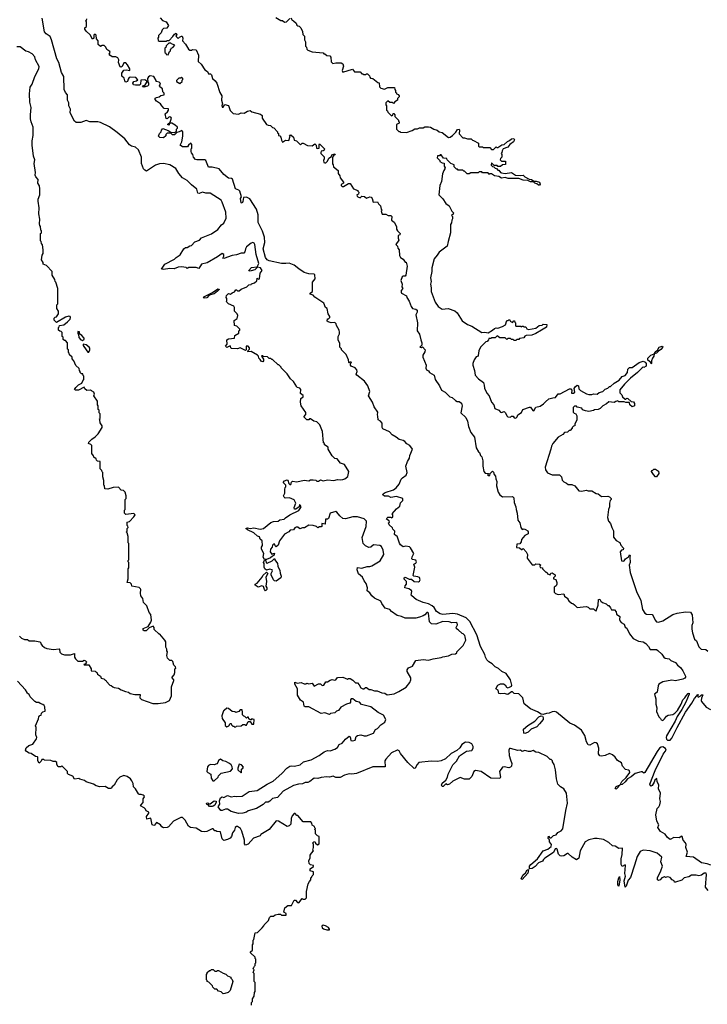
# Model space of a CAD drawing. Extents: x 2494106 to 2685573, y 758056 to 915185.
# Tile 102 of 256: x 2534588 to 2542218, y 873173 to 884099. Entities that reach past the tile are written whole.
import ezdxf

# ---------------------------------------------------------------- set-up
doc = ezdxf.new("R2010")
doc.units = 0

msp = doc.modelspace()

# ---------------------------------------------------------------- linework, layer by layer
at = {"layer": '0CON05XD'}
for points in [[(2537662, 880025), (2537628, 880085), (2537594, 880114), (2537555, 880170), (2537490, 880235), (2537490, 880245), (2537465, 880270), (2537455, 880270), (2537395, 880330), (2537385, 880330), (2537375, 880340), (2537355, 880340), (2537337, 880357), (2537295, 880360), (2537285, 880370), (2537275, 880370), (2537270, 880365), (2537292, 880332), (2537292, 880315), (2537285, 880302), (2537270, 880305), (2537258, 880328), (2537240, 880345), (2537238, 880365), (2537226, 880376), (2537155, 880418), (2537120, 880415), (2537122, 880428), (2537138, 880442), (2537137, 880457), (2537125, 880478), (2537100, 880475), (2537100, 880435), (2537095, 880430), (2537035, 880458), (2537005, 880448), (2536935, 880450), (2536925, 880480), (2536885, 880463), (2536872, 880475), (2536892, 880498), (2536888, 880545), (2536905, 880557), (2536970, 880565), (2536976, 880594), (2537018, 880622), (2537020, 880645), (2537030, 880655), (2537030, 880665), (2536998, 880698), (2536970, 880705), (2536968, 880762), (2537000, 880785), (2537007, 880817), (2537000, 880835), (2536972, 880865), (2536972, 880905), (2536965, 880920), (2536905, 880948), (2536888, 880965), (2536882, 880975), (2536888, 880985), (2536888, 881005), (2536880, 881015), (2536883, 881037), (2536905, 881060), (2536928, 881052), (2536945, 881070), (2536970, 881080), (2536985, 881100), (2536995, 881100), (2537005, 881090), (2537025, 881090), (2537045, 881108), (2537110, 881135), (2537132, 881158), (2537155, 881160), (2537162, 881168), (2537195, 881180), (2537218, 881202), (2537225, 881230), (2537235, 881220), (2537250, 881225), (2537258, 881285), (2537278, 881315), (2537261, 881345), (2537227, 881353), (2537196, 881324), (2537156, 881314), (2537135, 881310), (2537132, 881315), (2537159, 881351), (2537224, 881356), (2537243, 881395), (2537212, 881492), (2537197, 881605), (2537189, 881619), (2537177, 881627), (2537155, 881618), (2537105, 881578), (2537093, 881557), (2537088, 881522), (2537075, 881508), (2537045, 881507), (2536995, 881490), (2536945, 881482), (2536855, 881448), (2536843, 881453), (2536853, 881475), (2536852, 881495), (2536834, 881506), (2536782, 881468), (2536670, 881400), (2536604, 881386), (2536575, 881340), (2536545, 881350), (2536465, 881348), (2536445, 881340), (2536435, 881350), (2536385, 881357), (2536345, 881353), (2536304, 881336), (2536255, 881340), (2536185, 881327), (2536162, 881332), (2536200, 881385), (2536305, 881442), (2536325, 881462), (2536369, 881491), (2536408, 881555), (2536428, 881572), (2536445, 881572), (2536475, 881590), (2536495, 881592), (2536530, 881635), (2536585, 881652), (2536605, 881678), (2536715, 881722), (2536785, 881772), (2536827, 881823), (2536855, 881840), (2536879, 881895), (2536877, 881965), (2536836, 882076), (2536825, 882097), (2536703, 882173), (2536655, 882176), (2536615, 882186), (2536579, 882171), (2536566, 882175), (2536555, 882220), (2536494, 882265), (2536445, 882314), (2536395, 882344), (2536353, 882393), (2536319, 882449), (2536255, 882490), (2536184, 882504), (2536139, 882501), (2536094, 882486), (2536005, 882424), (2535995, 882420), (2535975, 882428), (2535961, 882445), (2535941, 882505), (2535939, 882575), (2535906, 882656), (2535875, 882684), (2535828, 882695), (2535805, 882710), (2535755, 882778), (2535669, 882849), (2535585, 882909), (2535485, 882959), (2535454, 882966), (2535365, 882967), (2535325, 882982), (2535265, 882960), (2535215, 882960), (2535198, 882975), (2535150, 883065), (2535153, 883105), (2535134, 883144), (2535132, 883175), (2535118, 883208), (2535118, 883265), (2535095, 883290), (2535082, 883325), (2535079, 883469), (2535053, 883515), (2535024, 883625), (2534999, 883665), (2534941, 883875), (2534925, 883912), (2534881, 883941), (2534864, 883964), (2534836, 884115)], [(2536148, 884118), (2536172, 884092), (2536212, 884075), (2536240, 884035), (2536220, 884005), (2536185, 884000), (2536170, 883985), (2536158, 883952), (2536130, 883925), (2536130, 883905), (2536120, 883895), (2536125, 883870), (2536135, 883860), (2536215, 883860), (2536225, 883870), (2536245, 883870), (2536288, 883912), (2536305, 883940), (2536325, 883950), (2536332, 883935), (2536320, 883915), (2536345, 883890), (2536360, 883905), (2536383, 883917), (2536390, 883915), (2536398, 883895), (2536393, 883863), (2536428, 883828), (2536462, 883772), (2536475, 883760), (2536495, 883760), (2536505, 883770), (2536548, 883765), (2536573, 883705), (2536568, 883635), (2536603, 883605), (2536644, 883544), (2536672, 883525), (2536685, 883500), (2536705, 883498), (2536715, 883488), (2536728, 883445), (2536759, 883419), (2536777, 883395), (2536808, 883292), (2536830, 883255), (2536828, 883205), (2536840, 883165), (2536830, 883145), (2536835, 883130), (2536845, 883130), (2536863, 883157), (2536905, 883146), (2536923, 883093), (2536958, 883058), (2537015, 883052), (2537045, 883067), (2537079, 883061), (2537115, 883083), (2537145, 883090), (2537165, 883078), (2537261, 883051), (2537280, 883035), (2537280, 883005), (2537325, 882938), (2537345, 882927), (2537370, 882925), (2537392, 882902), (2537408, 882898), (2537450, 882855), (2537450, 882845), (2537460, 882835), (2537460, 882815), (2537475, 882810), (2537487, 882797), (2537493, 882763), (2537505, 882740), (2537538, 882762), (2537575, 882760), (2537590, 882805), (2537582, 882818), (2537595, 882820), (2537626, 882796), (2537635, 882762), (2537660, 882755), (2537705, 882712), (2537722, 882728), (2537735, 882730), (2537783, 882703), (2537835, 882700), (2537865, 882720), (2537877, 882707), (2537882, 882675), (2537895, 882670), (2537910, 882675), (2537910, 882715), (2537915, 882720), (2537970, 882665), (2537968, 882652), (2537957, 882643), (2537935, 882640), (2537928, 882625), (2537930, 882615), (2537967, 882577), (2537968, 882555), (2537960, 882535), (2537964, 882514), (2537975, 882510), (2537985, 882510), (2538005, 882530), (2538017, 882563), (2538048, 882582), (2538052, 882598), (2538085, 882610), (2538090, 882605), (2538070, 882590), (2538058, 882572), (2538058, 882498), (2538067, 882487), (2538070, 882465), (2538122, 882425), (2538122, 882392), (2538140, 882365), (2538143, 882343), (2538180, 882295), (2538180, 882285), (2538155, 882270), (2538155, 882260), (2538165, 882250), (2538182, 882248), (2538235, 882280), (2538255, 882280), (2538292, 882222), (2538340, 882205), (2538340, 882195), (2538350, 882185), (2538348, 882162), (2538330, 882155), (2538332, 882142), (2538340, 882135), (2538365, 882122), (2538385, 882140), (2538415, 882138), (2538435, 882120), (2538475, 882133), (2538488, 882128), (2538500, 882115), (2538512, 882075), (2538558, 882078), (2538570, 882055), (2538590, 882035), (2538600, 881995), (2538610, 881985), (2538600, 881975), (2538612, 881942), (2538652, 881942), (2538678, 881928), (2538705, 881927), (2538717, 881915), (2538713, 881873), (2538743, 881853), (2538768, 881805), (2538770, 881775), (2538780, 881755), (2538810, 881725), (2538808, 881712), (2538795, 881710), (2538788, 881702), (2538788, 881675), (2538797, 881653), (2538763, 881603), (2538780, 881585), (2538783, 881563), (2538800, 881545), (2538803, 881483), (2538815, 881460), (2538843, 881443), (2538865, 881410), (2538878, 881408), (2538887, 881363), (2538872, 881265), (2538865, 881252), (2538845, 881253), (2538832, 881245), (2538817, 881205), (2538832, 881165), (2538830, 881135), (2538838, 881115), (2538822, 881095), (2538820, 881075), (2538824, 881064), (2538880, 881035), (2538883, 881015), (2538910, 880975), (2538933, 880915), (2538948, 880895), (2538985, 880888), (2538998, 880875), (2539000, 880855), (2538983, 880825), (2539003, 880735), (2538998, 880645), (2539025, 880610), (2539038, 880545), (2539052, 880515), (2539052, 880488), (2539030, 880465), (2539045, 880460), (2539058, 880468), (2539086, 880435), (2539084, 880415), (2539063, 880375), (2539062, 880355), (2539097, 880267), (2539093, 880233), (2539102, 880215), (2539123, 880203), (2539134, 880184), (2539188, 880155), (2539200, 880105), (2539248, 880035), (2539267, 879987), (2539310, 879965), (2539360, 879915), (2539388, 879908), (2539425, 879872), (2539444, 879864), (2539465, 879862), (2539489, 879845), (2539499, 879815), (2539482, 879735), (2539537, 879685), (2539557, 879645), (2539568, 879585), (2539595, 879520), (2539634, 879465), (2539655, 879350), (2539678, 879305), (2539690, 879295), (2539700, 879265), (2539718, 879248), (2539728, 879205), (2539728, 879145), (2539738, 879085), (2539755, 879068), (2539790, 879065), (2539788, 879052), (2539780, 879045), (2539785, 879040), (2539805, 879040), (2539810, 879065), (2539835, 879090), (2539845, 879080), (2539853, 879053), (2539867, 879035), (2539870, 879005), (2539884, 878975), (2539878, 878928), (2539896, 878856), (2539915, 878827), (2539945, 878804), (2540055, 878808), (2540073, 878795), (2540075, 878740), (2540094, 878695), (2540096, 878665), (2540110, 878625), (2540117, 878547), (2540139, 878515), (2540148, 878465), (2540165, 878442), (2540185, 878448), (2540202, 878442), (2540226, 878426), (2540232, 878415), (2540230, 878395), (2540194, 878376), (2540155, 878330), (2540152, 878305), (2540138, 878282), (2540105, 878280), (2540102, 878242), (2540135, 878240), (2540155, 878220), (2540165, 878220), (2540175, 878230), (2540210, 878195), (2540222, 878165), (2540218, 878125), (2540275, 878050), (2540305, 878050), (2540315, 878060), (2540357, 878057), (2540370, 878045), (2540360, 878035), (2540362, 878022), (2540388, 878018), (2540390, 878005), (2540425, 877970), (2540438, 877968), (2540445, 877950), (2540475, 877940), (2540482, 877958), (2540495, 877960), (2540529, 877939), (2540530, 877925), (2540510, 877905), (2540510, 877895), (2540536, 877886), (2540547, 877855), (2540547, 877835), (2540542, 877818), (2540518, 877802), (2540520, 877745), (2540533, 877733), (2540565, 877722), (2540625, 877730), (2540635, 877702), (2540670, 877675), (2540670, 877665), (2540681, 877651), (2540710, 877625), (2540725, 877622), (2540745, 877608), (2540775, 877578), (2540875, 877588), (2540895, 877580), (2540915, 877562), (2540955, 877562), (2540974, 877544), (2540985, 877540), (2541006, 877604), (2541010, 877665), (2541025, 877670), (2541037, 877647), (2541055, 877632), (2541097, 877617), (2541115, 877600), (2541125, 877600), (2541143, 877573), (2541155, 877550), (2541189, 877549), (2541205, 877530), (2541212, 877502), (2541248, 877475), (2541242, 877445), (2541250, 877425), (2541261, 877411), (2541295, 877390), (2541305, 877360), (2541327, 877347), (2541353, 877283), (2541395, 877233), (2541454, 877204), (2541505, 877194), (2541537, 877177), (2541567, 877145), (2541585, 877112), (2541655, 877110), (2541671, 877101), (2541715, 877058), (2541734, 877024), (2541750, 877015), (2541795, 877007), (2541815, 876988), (2541865, 876967), (2541887, 876935), (2541919, 876909), (2541948, 876875), (2541978, 876815), (2541978, 876805), (2541968, 876792), (2541945, 876781), (2541865, 876764), (2541825, 876770), (2541725, 876752), (2541682, 876725), (2541674, 876706), (2541662, 876638), (2541634, 876616), (2541647, 876563), (2541648, 876505), (2541658, 876465), (2541653, 876423), (2541680, 876365), (2541700, 876345), (2541705, 876330), (2541725, 876322), (2541745, 876340), (2541765, 876372), (2541785, 876382), (2541835, 876390), (2541856, 876404), (2541888, 876435), (2541929, 876505), (2541948, 876552), (2541970, 876575), (2541982, 876598), (2542005, 876623), (2542016, 876626), (2542016, 876616), (2541979, 876525), (2541937, 876445), (2541884, 876366), (2541861, 876315), (2541765, 876151), (2541761, 876135), (2541765, 876114), (2541775, 876105), (2541806, 876104), (2541825, 876125), (2541884, 876246), (2541977, 876415), (2542046, 876515), (2542075, 876568), (2542102, 876595), (2542105, 876607), (2542115, 876610), (2542117, 876603), (2542110, 876595), (2542115, 876582), (2542138, 876592), (2542155, 876606), (2542168, 876608), (2542155, 876572)], [(2537432, 884122), (2537485, 884092), (2537505, 884090), (2537525, 884072), (2537548, 884075), (2537585, 884112)], [(2537598, 884118), (2537610, 884095), (2537628, 884088), (2537655, 884060), (2537665, 884040), (2537675, 884030), (2537688, 884028), (2537708, 884008), (2537727, 883967), (2537730, 883935), (2537750, 883915), (2537750, 883875), (2537760, 883855), (2537760, 883805), (2537770, 883795), (2537773, 883773), (2537785, 883760), (2537835, 883742), (2537955, 883730), (2537962, 883722), (2537975, 883720), (2537995, 883700), (2538028, 883698), (2538040, 883685), (2538043, 883633), (2538063, 883613), (2538095, 883620), (2538155, 883620), (2538175, 883610), (2538182, 883585), (2538167, 883535), (2538175, 883518), (2538282, 883552), (2538305, 883520), (2538365, 883520), (2538385, 883500), (2538395, 883500), (2538405, 883490), (2538425, 883490), (2538435, 883500), (2538448, 883498), (2538468, 883478), (2538472, 883462), (2538482, 883452), (2538508, 883448), (2538562, 883402), (2538578, 883398), (2538580, 883355), (2538595, 883340), (2538635, 883328), (2538675, 883348), (2538748, 883348), (2538750, 883325), (2538760, 883315), (2538760, 883295), (2538768, 883288), (2538770, 883275), (2538788, 883268), (2538800, 883255), (2538798, 883242), (2538780, 883225), (2538780, 883205), (2538752, 883188), (2538735, 883170), (2538725, 883180), (2538695, 883180), (2538675, 883200), (2538650, 883175), (2538650, 883155), (2538660, 883145), (2538660, 883095), (2538668, 883088), (2538672, 883072), (2538715, 883032), (2538728, 883042), (2538732, 883058), (2538738, 883058), (2538750, 883045), (2538750, 883025), (2538790, 882985), (2538792, 882972), (2538800, 882965), (2538798, 882952), (2538770, 882935), (2538770, 882885), (2538795, 882860), (2538805, 882860), (2538815, 882850), (2538882, 882848), (2538942, 882868), (2538973, 882887), (2539002, 882888), (2539025, 882900), (2539065, 882900), (2539085, 882910), (2539125, 882912), (2539145, 882908), (2539184, 882884), (2539220, 882875), (2539243, 882853), (2539275, 882848), (2539345, 882792), (2539365, 882797), (2539390, 882815), (2539428, 882852), (2539445, 882879), (2539465, 882886), (2539469, 882875), (2539463, 882833), (2539505, 882790), (2539525, 882790), (2539558, 882778), (2539598, 882778), (2539612, 882762), (2539625, 882760), (2539678, 882728), (2539680, 882695), (2539685, 882690), (2539725, 882690), (2539735, 882680), (2539805, 882680), (2539825, 882660), (2539845, 882660), (2539875, 882690), (2539882, 882682), (2539895, 882680), (2539938, 882712), (2539965, 882713), (2540002, 882748), (2540025, 882758), (2540044, 882776), (2540071, 882781), (2540078, 882765), (2540066, 882744), (2540028, 882715), (2540004, 882686), (2539954, 882666), (2539942, 882645), (2539940, 882625), (2539930, 882615), (2539940, 882605), (2539940, 882575), (2539922, 882558), (2539920, 882545), (2539935, 882530), (2539978, 882528), (2539978, 882492), (2539945, 882490), (2539925, 882470), (2539895, 882470), (2539885, 882480), (2539852, 882482), (2539825, 882510), (2539820, 882485), (2539835, 882470), (2539848, 882468), (2539865, 882450), (2539878, 882448), (2539895, 882430), (2539905, 882430), (2539924, 882404), (2539935, 882398), (2539975, 882391), (2540045, 882402), (2540090, 882375), (2540140, 882370), (2540175, 882374), (2540195, 882354), (2540241, 882331), (2540268, 882325), (2540295, 882308), (2540318, 882308), (2540355, 882297), (2540362, 882275), (2540356, 882264), (2540345, 882264), (2540328, 882278), (2540305, 882284), (2540289, 882299), (2540255, 882299), (2540225, 882314), (2540175, 882317), (2540125, 882336), (2540008, 882338), (2539975, 882349), (2539935, 882342), (2539905, 882360), (2539855, 882366), (2539825, 882389), (2539805, 882390), (2539795, 882380), (2539785, 882400), (2539725, 882400), (2539715, 882410), (2539685, 882410), (2539675, 882400), (2539595, 882400), (2539575, 882390), (2539555, 882390), (2539525, 882420), (2539515, 882420), (2539505, 882430), (2539455, 882430), (2539445, 882440), (2539435, 882440), (2539410, 882465), (2539408, 882488), (2539372, 882502), (2539330, 882545), (2539328, 882558), (2539292, 882562), (2539265, 882600), (2539255, 882600), (2539245, 882590), (2539225, 882590), (2539220, 882565), (2539250, 882535), (2539250, 882525), (2539275, 882510), (2539298, 882508), (2539300, 882475), (2539308, 882455), (2539307, 882443), (2539293, 882427), (2539281, 882389), (2539268, 882305), (2539251, 882259), (2539240, 882155), (2539285, 882110), (2539315, 882060), (2539353, 882033), (2539383, 881973), (2539400, 881955), (2539398, 881942), (2539380, 881925), (2539390, 881915), (2539392, 881888), (2539382, 881875), (2539380, 881845), (2539370, 881825), (2539368, 881735), (2539343, 881637), (2539330, 881585), (2539242, 881518), (2539222, 881485), (2539187, 881445), (2539161, 881345), (2539161, 881305), (2539147, 881235), (2539154, 881195), (2539146, 881165), (2539154, 881124), (2539153, 881083), (2539199, 880965), (2539230, 880915), (2539275, 880888), (2539343, 880893), (2539415, 880868), (2539442, 880845), (2539497, 880757), (2539556, 880716), (2539605, 880698), (2539718, 880628), (2539748, 880632), (2539785, 880626), (2539835, 880654), (2539855, 880674), (2539875, 880679), (2539895, 880676), (2539945, 880696), (2539978, 880715), (2539995, 880760), (2540005, 880760), (2540015, 880770), (2540028, 880768), (2540030, 880755), (2540055, 880740), (2540072, 880758), (2540078, 880758), (2540082, 880742), (2540090, 880735), (2540090, 880705), (2540095, 880700), (2540145, 880700), (2540155, 880690), (2540162, 880698), (2540175, 880700), (2540185, 880690), (2540205, 880690), (2540215, 880670), (2540235, 880662), (2540315, 880678), (2540353, 880707), (2540385, 880710), (2540398, 880722), (2540438, 880718), (2540435, 880688), (2540378, 880655)], [(2541305, 875642), (2541275, 875614), (2541250, 875610), (2541215, 875568), (2541205, 875562), (2541197, 875567), (2541205, 875590), (2541250, 875610), (2541270, 875645), (2541319, 875691), (2541360, 875745), (2541354, 875764), (2541345, 875771), (2541310, 875780), (2541278, 875815), (2541265, 875852), (2541220, 875880), (2541196, 875915), (2541165, 875943), (2541134, 875956), (2541085, 875934), (2541045, 875927), (2541025, 875932), (2541012, 875952), (2541014, 876015), (2540999, 876065), (2540985, 876076), (2540965, 876079), (2540915, 876048), (2540895, 876052), (2540876, 876086), (2540859, 876155), (2540824, 876215), (2540745, 876271), (2540693, 876293), (2540545, 876415), (2540525, 876421), (2540495, 876419), (2540465, 876403), (2540435, 876401), (2540395, 876388), (2540375, 876393), (2540335, 876420), (2540255, 876453), (2540187, 876507), (2540173, 876575), (2540125, 876619), (2540075, 876623), (2540055, 876640), (2540045, 876640), (2540005, 876613), (2539965, 876624), (2539919, 876619), (2539904, 876624), (2539898, 876658), (2539872, 876675), (2539893, 876715), (2539925, 876729), (2539955, 876730), (2539975, 876717), (2539991, 876691), (2540005, 876686), (2540025, 876691), (2540045, 876704), (2540049, 876715), (2540035, 876774), (2539986, 876846), (2539938, 876868), (2539901, 876901), (2539865, 876919), (2539831, 876951), (2539795, 876973), (2539772, 876995), (2539757, 877025), (2539751, 877055), (2539703, 877145), (2539661, 877275), (2539582, 877422), (2539541, 877461), (2539445, 877504), (2539395, 877511), (2539285, 877499), (2539254, 877505), (2539215, 877534), (2539187, 877577), (2539165, 877596), (2539125, 877618), (2539065, 877631), (2538987, 877667), (2538938, 877705), (2538932, 877715), (2538940, 877755), (2538937, 877765), (2538905, 877784), (2538863, 877795), (2538864, 877816), (2538882, 877835), (2538882, 877845), (2538880, 877865), (2538855, 877890), (2538853, 877905), (2538865, 877912), (2538911, 877891), (2538935, 877892), (2538965, 877864), (2539015, 877862), (2539025, 877868), (2539032, 877885), (2539025, 877908), (2539005, 877917), (2538963, 877923), (2538953, 877933), (2538972, 878025), (2538963, 878057), (2538985, 878070), (2538993, 878085), (2538985, 878102), (2538948, 878108), (2538940, 878115), (2538943, 878137), (2538960, 878175), (2538925, 878240), (2538915, 878248), (2538873, 878257), (2538845, 878250), (2538815, 878272), (2538801, 878291), (2538778, 878368), (2538765, 878370), (2538748, 878385), (2538750, 878425), (2538730, 878445), (2538725, 878460), (2538688, 878495), (2538682, 878515), (2538690, 878525), (2538688, 878538), (2538660, 878555), (2538665, 878570), (2538675, 878578), (2538705, 878580), (2538715, 878570), (2538728, 878582), (2538730, 878605), (2538720, 878615), (2538768, 878672), (2538805, 878700), (2538813, 878737), (2538840, 878765), (2538840, 878785), (2538769, 878809), (2538707, 878797), (2538682, 878812), (2538635, 878812), (2538618, 878825), (2538622, 878838), (2538645, 878853), (2538735, 878884), (2538766, 878904), (2538800, 878945), (2538821, 878999), (2538835, 879017), (2538878, 879045), (2538888, 879075), (2538874, 879145), (2538891, 879195), (2538915, 879232), (2538919, 879265), (2538948, 879335), (2538918, 879375), (2538885, 879391), (2538860, 879420), (2538845, 879429), (2538799, 879439), (2538765, 879468), (2538721, 879491), (2538690, 879525), (2538618, 879558), (2538611, 879575), (2538612, 879622), (2538590, 879645), (2538565, 879660), (2538562, 879698), (2538557, 879715), (2538562, 879745), (2538520, 879805), (2538504, 879854), (2538460, 879925), (2538474, 879975), (2538453, 880035), (2538415, 880087), (2538328, 880155), (2538322, 880165), (2538332, 880195), (2538330, 880215), (2538310, 880235), (2538268, 880255), (2538260, 880265), (2538260, 880285), (2538270, 880295), (2538265, 880300), (2538255, 880300), (2538245, 880290), (2538240, 880295), (2538238, 880325), (2538212, 880385), (2538160, 880435), (2538158, 880448), (2538142, 880465), (2538140, 880505), (2538122, 880545), (2538123, 880585), (2538138, 880615), (2538137, 880633), (2538132, 880655), (2538102, 880705), (2538100, 880725), (2538085, 880738), (2538044, 880734), (2538010, 880745), (2538000, 880755), (2538002, 880778), (2538015, 880780), (2538030, 880795), (2538030, 880805), (2538010, 880835), (2538000, 880895), (2537982, 880905), (2537963, 880953), (2537862, 881022), (2537845, 881042), (2537810, 881055), (2537810, 881065), (2537837, 881083), (2537837, 881185), (2537866, 881224), (2537865, 881268), (2537855, 881276), (2537795, 881279), (2537745, 881294), (2537684, 881335), (2537635, 881377), (2537578, 881398), (2537542, 881395), (2537495, 881394), (2537358, 881425), (2537335, 881433), (2537315, 881460), (2537290, 881555), (2537309, 881625), (2537306, 881686), (2537283, 881753), (2537235, 881850), (2537234, 881935), (2537216, 881995), (2537142, 882112), (2537105, 882128), (2537073, 882127), (2537065, 882082), (2537055, 882062), (2537047, 882067), (2537040, 882115), (2537048, 882135), (2537030, 882195), (2537018, 882208), (2536984, 882224), (2536948, 882328), (2536937, 882337), (2536905, 882342), (2536855, 882382), (2536800, 882445), (2536724, 882464), (2536684, 882464), (2536655, 882538), (2536643, 882543), (2536555, 882543), (2536539, 882549), (2536518, 882575), (2536510, 882605), (2536493, 882623), (2536490, 882635), (2536490, 882665), (2536500, 882675), (2536500, 882715), (2536488, 882728), (2536460, 882705), (2536452, 882688), (2536395, 882690), (2536370, 882705), (2536387, 882743), (2536397, 882805), (2536398, 882855), (2536388, 882868), (2536357, 882853), (2536332, 882848), (2536305, 882820), (2536283, 882823), (2536265, 882840), (2536225, 882840), (2536210, 882825), (2536208, 882812), (2536185, 882790), (2536143, 882793), (2536130, 882805), (2536140, 882835), (2536157, 882853), (2536162, 882875), (2536175, 882890), (2536235, 882870), (2536265, 882850), (2536305, 882848), (2536328, 882862), (2536330, 882885), (2536340, 882895), (2536340, 882905), (2536315, 882930), (2536275, 882950), (2536250, 882950), (2536245, 882930), (2536230, 882935), (2536258, 882962), (2536272, 883005), (2536266, 883016), (2536245, 883022), (2536225, 883000), (2536213, 883003), (2536203, 883055), (2536230, 883075), (2536240, 883095), (2536240, 883110), (2536190, 883115), (2536164, 883144), (2536152, 883165), (2536108, 883195), (2536092, 883215), (2536093, 883227), (2536106, 883234), (2536136, 883244), (2536155, 883258), (2536190, 883265), (2536190, 883285), (2536175, 883300), (2536171, 883331), (2536144, 883354), (2536140, 883365), (2536150, 883385), (2536148, 883395), (2536135, 883407), (2536102, 883412), (2536102, 883425), (2536077, 883467), (2536035, 883477), (2536018, 883465), (2536008, 883445), (2536010, 883405), (2536018, 883395), (2536016, 883374), (2536005, 883360), (2535965, 883350), (2535952, 883355), (2535962, 883368), (2535975, 883370), (2536000, 883405), (2535998, 883418), (2535975, 883432), (2535932, 883428), (2535930, 883385), (2535917, 883373), (2535874, 883374), (2535850, 883375), (2535842, 883395), (2535855, 883412), (2535885, 883420), (2535898, 883432), (2535878, 883458), (2535815, 883462), (2535804, 883456), (2535792, 883438), (2535786, 883414), (2535767, 883407), (2535755, 883420), (2535749, 883449), (2535723, 883473), (2535723, 883507), (2535742, 883538), (2535775, 883542), (2535810, 883535), (2535812, 883555), (2535785, 883600), (2535765, 883620), (2535745, 883620), (2535725, 883580), (2535715, 883572), (2535702, 883575), (2535684, 883624), (2535688, 883655), (2535676, 883676), (2535655, 883688), (2535615, 883688), (2535588, 883705), (2535582, 883715), (2535592, 883735), (2535590, 883745), (2535555, 883770), (2535544, 883794), (2535525, 883812), (2535505, 883812), (2535485, 883800), (2535460, 883825), (2535458, 883865), (2535440, 883885), (2535438, 883928), (2535425, 883940), (2535412, 883928), (2535410, 883895), (2535395, 883882), (2535370, 883930), (2535325, 883970), (2535310, 883995), (2535312, 884008), (2535330, 884025), (2535330, 884075), (2535320, 884085), (2535328, 884092), (2535332, 884108)], [(2534585, 877258), (2534610, 877235), (2534641, 877221), (2534675, 877220), (2534695, 877208), (2534756, 877206), (2534810, 877195), (2534822, 877185), (2534822, 877175), (2534838, 877155), (2534865, 877132), (2534891, 877121), (2534965, 877111), (2535025, 877118), (2535030, 877115), (2535035, 877080), (2535053, 877063), (2535085, 877052), (2535153, 877053), (2535197, 877067), (2535198, 877025), (2535207, 877007), (2535235, 876980), (2535285, 876982), (2535305, 876992), (2535318, 876985), (2535328, 876975), (2535327, 876963), (2535318, 876952), (2535300, 876945), (2535305, 876940), (2535355, 876942), (2535382, 876895), (2535382, 876872), (2535425, 876870), (2535435, 876860), (2535445, 876860), (2535450, 876835), (2535486, 876816), (2535494, 876794), (2535520, 876785), (2535535, 876770), (2535545, 876770), (2535550, 876755), (2535590, 876715), (2535605, 876710), (2535620, 876695), (2535635, 876688), (2535685, 876682), (2535715, 876662), (2535763, 876643), (2535795, 876638), (2535815, 876622), (2535865, 876612), (2535925, 876610), (2535923, 876573), (2535940, 876555), (2536065, 876510), (2536125, 876510), (2536207, 876523), (2536250, 876545), (2536272, 876598), (2536272, 876695), (2536300, 876765), (2536300, 876775), (2536280, 876795), (2536280, 876805), (2536302, 876828), (2536310, 876855), (2536310, 876895), (2536320, 876905), (2536317, 876917), (2536300, 876935), (2536288, 876978), (2536275, 876990), (2536255, 876990), (2536230, 877015), (2536220, 877045), (2536230, 877085), (2536220, 877095), (2536220, 877115), (2536210, 877135), (2536208, 877195), (2536200, 877215), (2536145, 877280), (2536135, 877280), (2536082, 877332), (2536080, 877355), (2536068, 877368), (2536025, 877350), (2535992, 877318), (2535968, 877318), (2535960, 877325), (2535960, 877345), (2536013, 877367), (2536043, 877415), (2536052, 877435), (2536045, 877500), (2536025, 877520), (2535998, 877595), (2535963, 877633), (2535953, 877675), (2535932, 877705), (2535928, 877735), (2535932, 877775), (2535928, 877785), (2535915, 877798), (2535833, 877813), (2535827, 877837), (2535815, 877850), (2535780, 877855), (2535790, 877895), (2535790, 878005), (2535800, 878015), (2535800, 878075), (2535790, 878085), (2535792, 878098), (2535800, 878105), (2535800, 878285), (2535790, 878295), (2535790, 878365), (2535780, 878405), (2535770, 878415), (2535780, 878425), (2535780, 878455), (2535790, 878465), (2535788, 878478), (2535780, 878485), (2535780, 878525), (2535808, 878532), (2535855, 878582), (2535868, 878605), (2535855, 878618), (2535765, 878610), (2535750, 878625), (2535750, 878655), (2535757, 878663), (2535760, 878685), (2535760, 878775), (2535768, 878785), (2535768, 878815), (2535760, 878855), (2535740, 878875), (2535715, 878880), (2535685, 878910), (2535625, 878908), (2535565, 878890), (2535532, 878892), (2535530, 878925), (2535520, 878935), (2535522, 878985), (2535510, 879025), (2535510, 879075), (2535502, 879082), (2535498, 879098), (2535480, 879115), (2535480, 879195), (2535452, 879202), (2535442, 879212), (2535438, 879228), (2535410, 879245), (2535408, 879258), (2535390, 879285), (2535390, 879375), (2535377, 879387), (2535350, 879395), (2535355, 879410), (2535388, 879445), (2535425, 879472), (2535458, 879505), (2535502, 879575), (2535502, 879592), (2535480, 879625), (2535478, 879658), (2535470, 879665), (2535480, 879675), (2535480, 879725), (2535470, 879735), (2535470, 879765), (2535460, 879775), (2535458, 879815), (2535450, 879825), (2535450, 879865), (2535412, 879925), (2535418, 879945), (2535410, 879965), (2535385, 879982), (2535375, 879988), (2535333, 879983), (2535312, 880002), (2535305, 880020), (2535240, 879990), (2535207, 879987), (2535198, 879995), (2535211, 880019), (2535241, 880049), (2535277, 880065), (2535288, 880092), (2535300, 880105), (2535300, 880145), (2535292, 880152), (2535288, 880168), (2535275, 880170), (2535260, 880185), (2535260, 880195), (2535250, 880205), (2535248, 880228), (2535212, 880262), (2535190, 880315), (2535170, 880335), (2535170, 880355), (2535142, 880382), (2535138, 880398), (2535130, 880405), (2535130, 880435), (2535120, 880445), (2535120, 880515), (2535098, 880538), (2535085, 880540), (2535072, 880552), (2535070, 880575), (2535060, 880585), (2535058, 880628), (2535048, 880638), (2535032, 880642), (2535020, 880655), (2535020, 880685), (2535028, 880692), (2535030, 880705), (2535077, 880713), (2535120, 880745), (2535150, 880775), (2535152, 880795), (2535148, 880805), (2535135, 880808), (2535095, 880797), (2534995, 880740), (2534970, 880765), (2534972, 880788), (2534982, 880798), (2534998, 880802), (2535020, 880835), (2535020, 880865), (2535000, 880895), (2535000, 880935), (2535010, 880945), (2535012, 880995), (2535010, 881115), (2534990, 881185), (2534980, 881195), (2534977, 881217), (2534950, 881265), (2534950, 881305), (2534885, 881370), (2534850, 881385), (2534847, 881405), (2534830, 881435), (2534838, 881485), (2534848, 881505), (2534848, 881545), (2534842, 881602), (2534830, 881615), (2534828, 881638), (2534820, 881645), (2534820, 881725), (2534830, 881735), (2534830, 881755), (2534822, 881762), (2534820, 881805), (2534810, 881815), (2534808, 881835), (2534812, 881885), (2534802, 881945), (2534803, 882013), (2534793, 882085), (2534794, 882106), (2534813, 882157), (2534813, 882223), (2534807, 882255), (2534788, 882285), (2534792, 882325), (2534767, 882355), (2534761, 882375), (2534763, 882405), (2534750, 882505), (2534757, 882545), (2534742, 882585), (2534728, 882705), (2534728, 882755), (2534737, 882815), (2534737, 882905), (2534714, 882964), (2534709, 882999), (2534707, 883045), (2534714, 883124), (2534701, 883185), (2534697, 883275), (2534705, 883350), (2534727, 883385), (2534755, 883470), (2534802, 883555), (2534805, 883580), (2534763, 883655), (2534756, 883686), (2534725, 883722), (2534685, 883743), (2534655, 883750), (2534595, 883798), (2534555, 883798)], [(2536235, 883710), (2536252, 883748), (2536260, 883755), (2536262, 883768), (2536270, 883775), (2536272, 883788), (2536288, 883792), (2536310, 883815), (2536272, 883832), (2536265, 883840), (2536242, 883838), (2536212, 883808), (2536208, 883792), (2536200, 883785), (2536200, 883735), (2536208, 883728), (2536212, 883712), (2536235, 883710)], [(2536365, 883390), (2536390, 883415), (2536392, 883428), (2536400, 883435), (2536398, 883448), (2536385, 883460), (2536375, 883450), (2536355, 883450), (2536330, 883425), (2536330, 883415), (2536365, 883390)], [(2536635, 881008), (2536628, 881015), (2536632, 881025), (2536727, 881073), (2536785, 881112), (2536800, 881110), (2536802, 881105), (2536782, 881085), (2536745, 881058), (2536689, 881041), (2536665, 881014), (2536635, 881008)], [(2535285, 880540), (2535302, 880555), (2535302, 880565), (2535278, 880595), (2535252, 880612), (2535250, 880635), (2535235, 880640), (2535233, 880617), (2535240, 880605), (2535243, 880573), (2535267, 880547), (2535285, 880540)], [(2540378, 880655), (2540315, 880617), (2540272, 880598), (2540210, 880595), (2540195, 880588), (2540181, 880569), (2540135, 880560), (2540125, 880550), (2540105, 880550), (2540095, 880540), (2540075, 880540), (2540065, 880550), (2540045, 880550), (2540035, 880560), (2540005, 880560), (2539995, 880550), (2539975, 880570), (2539915, 880570), (2539885, 880590), (2539865, 880570), (2539825, 880570), (2539817, 880563), (2539795, 880560), (2539790, 880545), (2539775, 880530), (2539760, 880525), (2539702, 880465), (2539684, 880426), (2539677, 880373), (2539668, 880362), (2539652, 880358), (2539630, 880325), (2539618, 880285), (2539618, 880265), (2539636, 880206), (2539643, 880155), (2539678, 880115), (2539734, 880074), (2539743, 880045), (2539745, 880010), (2539772, 879955), (2539797, 879927), (2539822, 879855), (2539850, 879825), (2539860, 879785), (2539905, 879768), (2539923, 879743), (2539935, 879740), (2539965, 879750), (2539978, 879738), (2539992, 879702), (2540003, 879693), (2540035, 879690), (2540045, 879700), (2540065, 879700), (2540075, 879680), (2540092, 879678), (2540107, 879693), (2540114, 879716), (2540155, 879740), (2540170, 879775), (2540245, 879800), (2540255, 879800), (2540281, 879761), (2540292, 879758), (2540315, 879798), (2540365, 879812), (2540402, 879835), (2540421, 879859), (2540459, 879891), (2540505, 879904), (2540533, 879907), (2540563, 879947), (2540585, 879949), (2540688, 880002), (2540705, 880002), (2540715, 879990), (2540710, 879955), (2540735, 879956), (2540747, 879965), (2540742, 880005), (2540752, 880025), (2540775, 880042), (2540788, 880038), (2540793, 880003), (2540810, 879985), (2540878, 879948), (2540905, 879940), (2540935, 879940), (2540955, 879948), (2540997, 879943), (2541018, 879962), (2541058, 879972), (2541085, 880000), (2541115, 880010), (2541132, 880028), (2541145, 880030), (2541184, 880066), (2541239, 880101), (2541275, 880140), (2541305, 880152), (2541332, 880185), (2541338, 880222), (2541355, 880240), (2541385, 880240), (2541463, 880297), (2541505, 880310), (2541528, 880298), (2541538, 880285), (2541540, 880255), (2541515, 880240), (2541505, 880242), (2541495, 880237), (2541445, 880183), (2541365, 880120), (2541298, 880055), (2541248, 879992), (2541248, 879958), (2541270, 879935), (2541278, 879915), (2541305, 879890), (2541315, 879890), (2541325, 879900), (2541337, 879897), (2541372, 879862), (2541398, 879858), (2541409, 879839), (2541410, 879815), (2541383, 879803), (2541360, 879825), (2541355, 879850), (2541315, 879850), (2541295, 879860), (2541235, 879860), (2541225, 879870), (2541202, 879862), (2541185, 879852), (2541125, 879860), (2541100, 879835), (2541060, 879815), (2541030, 879785), (2541007, 879773), (2540965, 879770), (2540957, 879763), (2540905, 879752), (2540865, 879758), (2540835, 879770), (2540825, 879790), (2540775, 879800), (2540765, 879810), (2540745, 879810), (2540730, 879795), (2540730, 879745), (2540742, 879732), (2540760, 879725), (2540770, 879705), (2540770, 879655), (2540750, 879615), (2540747, 879593), (2540735, 879590), (2540720, 879575), (2540720, 879565), (2540695, 879540), (2540685, 879540), (2540667, 879523), (2540635, 879518), (2540615, 879498), (2540565, 879467), (2540505, 879398), (2540488, 879365), (2540483, 879335), (2540418, 879135), (2540423, 879103), (2540445, 879072), (2540498, 879048), (2540577, 879047), (2540600, 879025), (2540608, 878988), (2540625, 878970), (2540657, 878957), (2540675, 878942), (2540715, 878940), (2540747, 878927), (2540793, 878873), (2540825, 878868), (2540875, 878878), (2540895, 878870), (2540935, 878870), (2540985, 878840), (2541008, 878838), (2541045, 878810), (2541113, 878813), (2541133, 878803), (2541150, 878785), (2541150, 878775), (2541140, 878765), (2541132, 878735), (2541132, 878695), (2541122, 878665), (2541112, 878575), (2541123, 878533), (2541145, 878510), (2541158, 878465), (2541179, 878429), (2541176, 878356), (2541205, 878320), (2541246, 878296), (2541259, 878269), (2541290, 878235), (2541285, 878218), (2541265, 878212), (2541252, 878195), (2541267, 878095), (2541285, 878089), (2541295, 878094), (2541312, 878118), (2541342, 878138), (2541355, 878162), (2541362, 878155), (2541358, 878135), (2541362, 878075), (2541352, 878045), (2541362, 877965), (2541434, 877754), (2541480, 877655), (2541500, 877555), (2541525, 877512), (2541544, 877504), (2541605, 877498), (2541618, 877485), (2541638, 877435), (2541655, 877418), (2541675, 877413), (2541725, 877428), (2541835, 877498), (2541885, 877512), (2541975, 877528), (2542030, 877525), (2542052, 877495), (2542058, 877405), (2542048, 877375), (2542048, 877335), (2542053, 877295), (2542076, 877226), (2542097, 877205), (2542125, 877140), (2542150, 877115), (2542202, 877112), (2542223, 877093)], [(2535355, 880410), (2535366, 880436), (2535367, 880455), (2535360, 880465), (2535325, 880493), (2535292, 880498), (2535292, 880485), (2535324, 880434), (2535345, 880410), (2535355, 880410)], [(2541595, 880280), (2541590, 880295), (2541560, 880320), (2541558, 880342), (2541593, 880377), (2541630, 880390), (2541640, 880415), (2541667, 880433), (2541685, 880464), (2541718, 880478), (2541723, 880465), (2541701, 880439), (2541675, 880422), (2541655, 880398), (2541630, 880390), (2541626, 880365), (2541610, 880345), (2541598, 880315), (2541600, 880285), (2541595, 880280)], [(2540035, 875885), (2540048, 875845), (2540045, 875815), (2540035, 875804), (2540015, 875798), (2539965, 875809), (2539944, 875806), (2539913, 875755), (2539922, 875695), (2539915, 875680), (2539815, 875682), (2539708, 875758), (2539645, 875767), (2539628, 875755), (2539605, 875700), (2539577, 875673), (2539525, 875672), (2539475, 875692), (2539395, 875648), (2539358, 875615), (2539335, 875608), (2539315, 875620), (2539288, 875592), (2539275, 875590), (2539268, 875605), (2539275, 875628), (2539315, 875660), (2539337, 875695), (2539344, 875726), (2539395, 875830), (2539435, 875872), (2539470, 875930), (2539545, 875981), (2539605, 875991), (2539621, 876015), (2539621, 876035), (2539605, 876065), (2539575, 876078), (2539535, 876081), (2539495, 876057), (2539471, 876019), (2539439, 875991), (2539375, 875956), (2539314, 875896), (2539266, 875874), (2539225, 875869), (2539155, 875873), (2539018, 875855), (2538997, 875833), (2538975, 875793), (2538965, 875790), (2538895, 875856), (2538813, 875955), (2538799, 875985), (2538785, 875994), (2538775, 875993), (2538715, 875963), (2538651, 875895), (2538641, 875875), (2538645, 875810), (2538505, 875810), (2538327, 875733), (2538275, 875727), (2538245, 875732), (2538193, 875717), (2538145, 875692), (2538095, 875691), (2538065, 875706), (2538026, 875694), (2537995, 875698), (2537935, 875691), (2537895, 875680), (2537855, 875682), (2537809, 875645), (2537785, 875636), (2537755, 875634), (2537725, 875619), (2537683, 875617), (2537625, 875600), (2537513, 875537), (2537450, 875470), (2537395, 875458), (2537365, 875428), (2537345, 875418), (2537314, 875416), (2537291, 875389), (2537215, 875347), (2537125, 875320), (2537105, 875307), (2537065, 875294), (2537015, 875290), (2536933, 875313), (2536895, 875340), (2536871, 875339), (2536835, 875323), (2536820, 875325), (2536790, 875365), (2536810, 875395), (2536807, 875433), (2536817, 875463), (2536834, 875476), (2536855, 875470), (2536895, 875490), (2536936, 875476), (2536975, 875483), (2536995, 875479), (2537055, 875484), (2537133, 875535), (2537225, 875546), (2537335, 875617), (2537399, 875651), (2537497, 875733), (2537554, 875795), (2537584, 875816), (2537605, 875820), (2537636, 875816), (2537699, 875831), (2537738, 875865), (2537824, 875886), (2537913, 875935), (2537966, 875974), (2538005, 875989), (2538035, 875986), (2538086, 876004), (2538116, 876024), (2538135, 876058), (2538165, 876070), (2538204, 876116), (2538245, 876148), (2538255, 876140), (2538261, 876101), (2538285, 876097), (2538310, 876105), (2538323, 876145), (2538335, 876158), (2538375, 876163), (2538412, 876152), (2538435, 876154), (2538515, 876182), (2538537, 876223), (2538557, 876235), (2538595, 876276), (2538641, 876305), (2538651, 876335), (2538625, 876381), (2538565, 876413), (2538484, 876474), (2538381, 876501), (2538357, 876527), (2538320, 876535), (2538285, 876562), (2538268, 876562), (2538258, 876552), (2538258, 876525), (2538250, 876515), (2538215, 876503), (2538151, 876469), (2538126, 876434), (2538104, 876426), (2538085, 876408), (2538038, 876402), (2538025, 876390), (2537973, 876407), (2537935, 876402), (2537795, 876473), (2537755, 876474), (2537745, 876482), (2537738, 876525), (2537705, 876550), (2537670, 876605), (2537670, 876675), (2537642, 876725), (2537642, 876748), (2537667, 876737), (2537713, 876743), (2537745, 876730), (2537765, 876730), (2537775, 876738), (2537795, 876730), (2537835, 876737), (2537855, 876702), (2537905, 876730), (2537925, 876730), (2537945, 876712), (2537963, 876713), (2537985, 876750), (2538005, 876752), (2538035, 876772), (2538057, 876777), (2538085, 876770), (2538096, 876774), (2538115, 876800), (2538175, 876802), (2538225, 876782), (2538235, 876790), (2538255, 876790), (2538285, 876772), (2538315, 876740), (2538335, 876740), (2538355, 876720), (2538373, 876685), (2538395, 876673), (2538407, 876673), (2538425, 876690), (2538435, 876690), (2538465, 876668), (2538485, 876668), (2538525, 876653), (2538555, 876652), (2538605, 876628), (2538640, 876625), (2538665, 876608), (2538745, 876620), (2538796, 876644), (2538875, 876693), (2538916, 876744), (2538928, 876775), (2538928, 876795), (2538888, 876865), (2538888, 876885), (2538904, 876906), (2538948, 876925), (2538985, 876990), (2539065, 877000), (2539125, 876992), (2539175, 877008), (2539265, 877020), (2539285, 877030), (2539345, 877040), (2539383, 877057), (2539425, 877062), (2539440, 877075), (2539440, 877085), (2539510, 877155), (2539538, 877215), (2539532, 877252), (2539527, 877267), (2539510, 877285), (2539498, 877288), (2539455, 877330), (2539435, 877340), (2539432, 877355), (2539448, 877385), (2539444, 877404), (2539435, 877410), (2539385, 877406), (2539355, 877416), (2539285, 877423), (2539205, 877392), (2539156, 877396), (2539137, 877417), (2539126, 877515), (2539115, 877522), (2539105, 877522), (2539084, 877496), (2539065, 877483), (2539025, 877470), (2538985, 877460), (2538865, 877460), (2538825, 877477), (2538775, 877488), (2538714, 877534), (2538696, 877556), (2538645, 877568), (2538608, 877622), (2538595, 877647), (2538525, 877680), (2538496, 877705), (2538475, 877738), (2538445, 877760), (2538446, 877795), (2538433, 877843), (2538412, 877872), (2538393, 877915), (2538349, 877949), (2538332, 877995), (2538338, 878022), (2538385, 878012), (2538445, 878033), (2538475, 878030), (2538495, 878038), (2538588, 878095), (2538628, 878165), (2538622, 878212), (2538604, 878254), (2538586, 878266), (2538515, 878273), (2538485, 878246), (2538464, 878244), (2538425, 878262), (2538398, 878288), (2538390, 878355), (2538432, 878475), (2538438, 878535), (2538412, 878562), (2538335, 878584), (2538285, 878584), (2538205, 878561), (2538175, 878566), (2538139, 878595), (2538108, 878635), (2538095, 878640), (2538035, 878623), (2538013, 878565), (2538005, 878557), (2537980, 878555), (2537978, 878502), (2537942, 878508), (2537940, 878475), (2537935, 878470), (2537915, 878470), (2537895, 878460), (2537880, 878475), (2537845, 878488), (2537795, 878492), (2537749, 878461), (2537725, 878460), (2537695, 878450), (2537675, 878468), (2537657, 878467), (2537641, 878459), (2537625, 878440), (2537590, 878435), (2537573, 878417), (2537525, 878390), (2537470, 878315), (2537455, 878270), (2537435, 878250), (2537422, 878262), (2537418, 878278), (2537405, 878280), (2537395, 878270), (2537388, 878245), (2537372, 878225), (2537368, 878195), (2537385, 878170), (2537415, 878180), (2537410, 878155), (2537392, 878148), (2537372, 878128), (2537325, 878110), (2537305, 878110), (2537288, 878135), (2537297, 878177), (2537271, 878225), (2537272, 878245), (2537282, 878265), (2537277, 878317), (2537258, 878335), (2537249, 878359), (2537227, 878367), (2537186, 878406), (2537115, 878437), (2537098, 878455), (2537115, 878462), (2537145, 878452), (2537185, 878461), (2537255, 878444), (2537292, 878455), (2537375, 878519), (2537405, 878530), (2537457, 878533), (2537475, 878548), (2537524, 878556), (2537537, 878573), (2537584, 878606), (2537685, 878653), (2537708, 878685), (2537710, 878695), (2537702, 878712), (2537692, 878718), (2537688, 878692), (2537652, 878668), (2537638, 878668), (2537632, 878685), (2537652, 878735), (2537635, 878770), (2537582, 878792), (2537535, 878790), (2537522, 878802), (2537517, 878815), (2537532, 878845), (2537530, 878885), (2537533, 878907), (2537540, 878915), (2537540, 878935), (2537510, 878965), (2537525, 878982), (2537555, 878992), (2537565, 878990), (2537573, 878953), (2537585, 878940), (2537595, 878940), (2537603, 878967), (2537615, 878980), (2537665, 878970), (2537745, 878990), (2537795, 878982), (2537815, 878992), (2537845, 878992), (2537875, 878990), (2537885, 878980), (2537905, 878980), (2537925, 878992), (2537955, 878983), (2538005, 878993), (2538075, 878987), (2538115, 878998), (2538145, 878993), (2538175, 878998), (2538197, 879003), (2538230, 879030), (2538242, 879085), (2538194, 879164), (2538148, 879178), (2538110, 879225), (2538085, 879230), (2538055, 879260), (2538010, 879335), (2538010, 879355), (2537972, 879382), (2537970, 879395), (2537960, 879405), (2537949, 879529), (2537920, 879605), (2537887, 879637), (2537853, 879643), (2537815, 879670), (2537805, 879670), (2537795, 879660), (2537775, 879660), (2537742, 879692), (2537762, 879718), (2537762, 879742), (2537713, 879813), (2537703, 879855), (2537707, 879895), (2537732, 879915), (2537735, 879930), (2537705, 879950), (2537706, 879995), (2537695, 880012), (2537668, 880018), (2537662, 880025)], [(2541655, 879028), (2541645, 879028), (2541621, 879051), (2541600, 879085), (2541602, 879098), (2541615, 879100), (2541625, 879110), (2541645, 879110), (2541678, 879088), (2541680, 879065), (2541655, 879028)], [(2537435, 877870), (2537415, 877872), (2537404, 877884), (2537378, 877938), (2537378, 877955), (2537392, 877985), (2537390, 877995), (2537365, 878002), (2537325, 877990), (2537310, 878005), (2537302, 878025), (2537300, 878065), (2537292, 878075), (2537305, 878100), (2537318, 878098), (2537322, 878072), (2537335, 878070), (2537390, 878095), (2537412, 878118), (2537420, 878115), (2537420, 878105), (2537448, 878065), (2537452, 878035), (2537476, 877986), (2537477, 877957), (2537490, 877925), (2537486, 877904), (2537435, 877870)], [(2537315, 877762), (2537303, 877775), (2537295, 877810), (2537275, 877817), (2537235, 877802), (2537200, 877825), (2537200, 877835), (2537223, 877847), (2537280, 877915), (2537285, 877930), (2537325, 877970), (2537340, 877955), (2537320, 877915), (2537328, 877865), (2537318, 877815), (2537332, 877795), (2537332, 877775), (2537315, 877762)], [(2534775, 876120), (2534778, 876135), (2534768, 876165), (2534770, 876245), (2534762, 876265), (2534797, 876343), (2534800, 876365), (2534812, 876378), (2534828, 876382), (2534830, 876405), (2534845, 876420), (2534870, 876425), (2534866, 876476), (2534859, 876489), (2534845, 876502), (2534815, 876510), (2534802, 876522), (2534775, 876522), (2534755, 876532), (2534704, 876584), (2534695, 876610), (2534670, 876625), (2534670, 876635), (2534653, 876663), (2534565, 876760)], [(2542155, 876572), (2542149, 876545), (2542152, 876532), (2542205, 876469), (2542255, 876446)], [(2536975, 876250), (2536985, 876252), (2536995, 876260), (2537045, 876262), (2537065, 876280), (2537085, 876280), (2537092, 876272), (2537105, 876270), (2537125, 876310), (2537145, 876310), (2537165, 876282), (2537185, 876282), (2537190, 876335), (2537165, 876340), (2537155, 876330), (2537145, 876330), (2537132, 876342), (2537128, 876358), (2537115, 876360), (2537105, 876350), (2537088, 876368), (2537075, 876370), (2537060, 876385), (2537062, 876415), (2537055, 876440), (2537035, 876440), (2537018, 876422), (2536985, 876410), (2536975, 876420), (2536945, 876422), (2536907, 876457), (2536885, 876460), (2536858, 876432), (2536850, 876430), (2536832, 876375), (2536834, 876344), (2536868, 876295), (2536868, 876268), (2536887, 876253), (2536910, 876265), (2536922, 876288), (2536935, 876290), (2536940, 876275), (2536955, 876260), (2536965, 876260), (2536975, 876250)], [(2540195, 876178), (2540183, 876183), (2540178, 876225), (2540225, 876268), (2540304, 876316), (2540350, 876365), (2540375, 876374), (2540389, 876369), (2540397, 876355), (2540396, 876335), (2540355, 876284), (2540325, 876254), (2540265, 876228), (2540230, 876195), (2540205, 876183), (2540195, 876178)], [(2537160, 873165), (2537160, 873195), (2537170, 873205), (2537170, 873235), (2537190, 873265), (2537192, 873305), (2537200, 873315), (2537200, 873415), (2537190, 873425), (2537190, 873515), (2537180, 873525), (2537190, 873555), (2537182, 873562), (2537180, 873575), (2537188, 873582), (2537192, 873598), (2537200, 873605), (2537200, 873625), (2537210, 873635), (2537210, 873675), (2537202, 873682), (2537200, 873695), (2537150, 873745), (2537150, 873755), (2537170, 873775), (2537170, 873835), (2537180, 873845), (2537180, 873885), (2537187, 873893), (2537200, 873965), (2537228, 873972), (2537278, 874022), (2537297, 874043), (2537300, 874055), (2537350, 874105), (2537360, 874135), (2537375, 874150), (2537405, 874150), (2537423, 874167), (2537455, 874172), (2537482, 874172), (2537495, 874162), (2537546, 874164), (2537545, 874180), (2537520, 874195), (2537530, 874245), (2537565, 874270), (2537605, 874270), (2537635, 874330), (2537648, 874328), (2537672, 874302), (2537685, 874300), (2537722, 874348), (2537735, 874340), (2537755, 874340), (2537770, 874355), (2537770, 874425), (2537791, 874509), (2537803, 874537), (2537820, 874555), (2537820, 874575), (2537828, 874582), (2537832, 874598), (2537850, 874615), (2537850, 874645), (2537810, 874655), (2537810, 874675), (2537848, 874702), (2537850, 874715), (2537815, 874720), (2537800, 874735), (2537798, 874765), (2537812, 874798), (2537813, 874827), (2537825, 874850), (2537850, 874875), (2537842, 874882), (2537850, 874915), (2537850, 874945), (2537842, 874965), (2537852, 874978), (2537865, 874980), (2537872, 874962), (2537892, 874942), (2537910, 874955), (2537910, 875035), (2537892, 875042), (2537870, 875065), (2537870, 875105), (2537860, 875115), (2537870, 875125), (2537862, 875132), (2537860, 875145), (2537832, 875162), (2537830, 875185), (2537818, 875198), (2537735, 875200), (2537675, 875270), (2537665, 875270), (2537645, 875290), (2537635, 875290), (2537610, 875265), (2537600, 875235), (2537597, 875173), (2537580, 875155), (2537558, 875148), (2537460, 875205), (2537435, 875208), (2537356, 875114), (2537265, 875058), (2537255, 875042), (2537184, 875016), (2537125, 874952), (2537095, 874940), (2537082, 874955), (2537083, 874993), (2537053, 875095), (2537038, 875125), (2537005, 875148), (2536995, 875148), (2536980, 875135), (2536970, 875105), (2536948, 875075), (2536938, 875035), (2536923, 875017), (2536895, 875002), (2536855, 874992), (2536835, 875010), (2536818, 875088), (2536775, 875090), (2536765, 875100), (2536755, 875100), (2536735, 875120), (2536725, 875120), (2536665, 875092), (2536635, 875088), (2536605, 875092), (2536545, 875127), (2536484, 875134), (2536461, 875151), (2536425, 875218), (2536395, 875248), (2536375, 875248), (2536296, 875204), (2536239, 875141), (2536226, 875134), (2536185, 875132), (2536164, 875144), (2536150, 875165), (2536105, 875190), (2536085, 875163), (2536075, 875158), (2536060, 875165), (2536045, 875240), (2535998, 875228), (2535994, 875256), (2536020, 875295), (2536020, 875305), (2535992, 875322), (2535985, 875340), (2535970, 875355), (2535930, 875375), (2535932, 875385), (2535959, 875411), (2535960, 875455), (2535972, 875475), (2535970, 875485), (2535960, 875495), (2535935, 875502), (2535915, 875500), (2535905, 875510), (2535872, 875565), (2535852, 875585), (2535847, 875625), (2535831, 875655), (2535816, 875675), (2535782, 875702), (2535745, 875712), (2535700, 875695), (2535671, 875665), (2535637, 875605), (2535614, 875586), (2535605, 875570), (2535595, 875568), (2535575, 875568), (2535535, 875590), (2535477, 875587), (2535438, 875598), (2535407, 875617), (2535325, 875642), (2535307, 875657), (2535255, 875670), (2535245, 875680), (2535195, 875670), (2535176, 875706), (2535130, 875725), (2535120, 875735), (2535118, 875758), (2535055, 875820), (2535045, 875810), (2535015, 875810), (2535000, 875835), (2535000, 875855), (2534987, 875867), (2534958, 875868), (2534935, 875880), (2534865, 875882), (2534855, 875890), (2534835, 875890), (2534825, 875870), (2534805, 875850), (2534790, 875875), (2534790, 875915), (2534785, 875920), (2534763, 875923), (2534717, 875957), (2534695, 875960), (2534665, 875980), (2534652, 875995), (2534661, 876019), (2534690, 876045), (2534735, 876060), (2534775, 876120)], [(2542256, 874716), (2542215, 874734), (2542155, 874745), (2542065, 874807), (2541984, 874814), (2541997, 874863), (2541979, 874915), (2541982, 874945), (2541975, 874966), (2541950, 874995), (2541940, 875035), (2541935, 875040), (2541905, 875021), (2541845, 875023), (2541805, 875002), (2541777, 875025), (2541750, 875060), (2541700, 875090), (2541670, 875135), (2541682, 875165), (2541658, 875205), (2541646, 875275), (2541662, 875345), (2541682, 875365), (2541693, 875387), (2541700, 875425), (2541690, 875455), (2541700, 875515), (2541678, 875565), (2541679, 875609), (2541663, 875643), (2541658, 875678), (2541635, 875662), (2541630, 875640), (2541605, 875600), (2541595, 875594), (2541588, 875598), (2541582, 875615), (2541641, 875769), (2541730, 875950), (2541761, 875995), (2541755, 876012), (2541725, 876030), (2541705, 876028), (2541689, 876015), (2541661, 875979), (2541525, 875746), (2541515, 875738), (2541495, 875752), (2541485, 875752), (2541417, 875733), (2541375, 875696), (2541334, 875676), (2541305, 875642)], [(2542227, 874437), (2542197, 874475), (2542211, 874615), (2542205, 874630), (2542185, 874630), (2542155, 874608), (2542125, 874598), (2542095, 874606), (2542042, 874608), (2542015, 874587), (2541960, 874575), (2541935, 874552), (2541865, 874530), (2541855, 874530), (2541850, 874545), (2541830, 874555), (2541805, 874580), (2541775, 874588), (2541755, 874582), (2541745, 874588), (2541715, 874576), (2541695, 874554), (2541675, 874546), (2541666, 874556), (2541664, 874576), (2541704, 874655), (2541720, 874705), (2541703, 874755), (2541712, 874805), (2541660, 874850), (2541585, 874878), (2541505, 874884), (2541475, 874870), (2541440, 874815), (2541411, 874719), (2541365, 874580), (2541339, 874551), (2541319, 874485), (2541305, 874472), (2541297, 874543), (2541310, 874595), (2541304, 874625), (2541312, 874712), (2541305, 874720), (2541275, 874701), (2541262, 874725), (2541263, 874787), (2541275, 874835), (2541277, 874905), (2541235, 874902), (2541197, 874927), (2541165, 874932), (2541125, 874968), (2541065, 875002), (2540995, 875012), (2540967, 875013), (2540905, 875000), (2540862, 874975), (2540809, 874875), (2540794, 874796), (2540765, 874778), (2540720, 874805), (2540675, 874848), (2540665, 874848), (2540625, 874822), (2540605, 874818), (2540585, 874822), (2540568, 874838), (2540553, 874895), (2540545, 874903), (2540531, 874899), (2540511, 874859), (2540415, 874796), (2540401, 874779), (2540388, 874762), (2540346, 874744), (2540307, 874703), (2540275, 874682), (2540245, 874678), (2540244, 874705), (2540259, 874725), (2540335, 874786), (2540397, 874875), (2540448, 874895), (2540486, 874925), (2540488, 874945), (2540468, 874975), (2540467, 874997), (2540453, 875015), (2540455, 875040), (2540472, 875022), (2540485, 875020), (2540510, 875045), (2540540, 875055), (2540560, 875080), (2540595, 875100), (2540615, 875120), (2540648, 875325), (2540668, 875405), (2540657, 875517), (2540626, 875566), (2540590, 875585), (2540558, 875615), (2540543, 875677), (2540533, 875775), (2540518, 875835), (2540500, 875865), (2540500, 875875), (2540485, 875890), (2540475, 875890), (2540440, 875925), (2540347, 875967), (2540315, 875972), (2540285, 875988), (2540255, 875978), (2540235, 875978), (2540195, 875990), (2540165, 875980), (2540145, 875992), (2540115, 875990), (2540035, 876013), (2540025, 876011), (2540014, 875995), (2540021, 875935), (2540035, 875885)], [(2536745, 875652), (2536790, 875695), (2536795, 875710), (2536822, 875738), (2536928, 875762), (2536950, 875785), (2536947, 875807), (2536935, 875830), (2536915, 875847), (2536875, 875867), (2536842, 875875), (2536815, 875892), (2536795, 875880), (2536788, 875855), (2536775, 875840), (2536745, 875831), (2536706, 875834), (2536682, 875825), (2536673, 875807), (2536663, 875755), (2536674, 875744), (2536709, 875729), (2536713, 875683), (2536730, 875655), (2536745, 875652)], [(2537045, 875742), (2537050, 875745), (2537048, 875782), (2537066, 875794), (2537070, 875805), (2537051, 875831), (2537025, 875838), (2537010, 875795), (2537010, 875775), (2537045, 875742)], [(2536725, 875368), (2536695, 875370), (2536678, 875388), (2536665, 875390), (2536660, 875405), (2536675, 875410), (2536688, 875398), (2536702, 875398), (2536745, 875430), (2536767, 875427), (2536768, 875415), (2536752, 875385), (2536735, 875372), (2536725, 875368)], [(2540165, 874560), (2540152, 874565), (2540170, 874605), (2540199, 874631), (2540221, 874665), (2540235, 874670), (2540225, 874630), (2540165, 874560)], [(2541235, 874483), (2541225, 874498), (2541224, 874535), (2541235, 874577), (2541245, 874590), (2541249, 874555), (2541235, 874483)], [(2538025, 874000), (2538027, 874007), (2538016, 874026), (2537982, 874045), (2537955, 874051), (2537940, 874040), (2537943, 874023), (2537960, 874010), (2537995, 874000), (2538025, 874000)], [(2536845, 873290), (2536825, 873310), (2536795, 873320), (2536775, 873340), (2536755, 873340), (2536730, 873365), (2536728, 873378), (2536688, 873418), (2536670, 873425), (2536668, 873438), (2536660, 873445), (2536660, 873505), (2536670, 873515), (2536670, 873525), (2536695, 873550), (2536705, 873550), (2536715, 873560), (2536735, 873560), (2536755, 873540), (2536775, 873540), (2536782, 873548), (2536795, 873550), (2536845, 873518), (2536877, 873507), (2536895, 873490), (2536930, 873475), (2536930, 873465), (2536947, 873447), (2536952, 873425), (2536922, 873328), (2536900, 873305), (2536865, 873292), (2536845, 873290)]]:
    msp.add_lwpolyline(points, dxfattribs=at)

doc.saveas('drawing.dxf')
